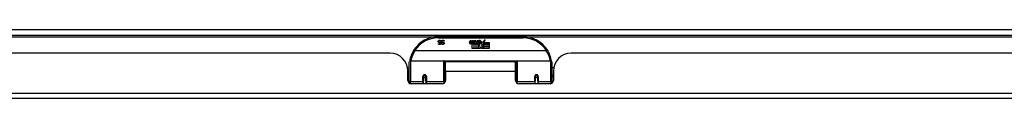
# Model space of a CAD drawing. Header units: inches. Extents: x 27 to 746, y 82 to 342.
# Tile 10 of 256: x 44.49 to 61.83, y 81.86 to 83.08. Entities that reach past the tile are written whole.
import ezdxf

# ---------------------------------------------------------------- set-up
doc = ezdxf.new("R2010")
doc.units = ezdxf.units.IN
doc.header["$MEASUREMENT"] = 0
doc.layers.add('Visible Edges(ANSI)', color=7, linetype='Continuous', lineweight=25)
doc.layers.add('Visible Tangent Edges(ANSI)', color=7, linetype='Continuous', lineweight=25)

msp = doc.modelspace()

# ---------------------------------------------------------------- linework, layer by layer
at = {"layer": 'Visible Edges(ANSI)'}
for p, q in [((27.255, 82.982), (99.057, 82.982)), ((53.354, 82.952), (51.858, 82.952)), ((51.909, 82.872), (51.908, 82.872)), ((51.909, 82.884), (51.909, 82.872)), ((51.963, 82.884), (51.963, 82.872)), ((51.963, 82.872), (51.963, 82.872)), ((52.413, 82.849), (52.42, 82.883)), ((52.42, 82.883), (52.433, 82.883)), ((52.433, 82.883), (52.427, 82.849)), ((52.449, 82.861), (52.453, 82.883)), ((52.453, 82.883), (52.467, 82.883)), ((52.467, 82.883), (52.461, 82.849)), ((52.483, 82.861), (52.487, 82.883)), ((52.487, 82.883), (52.501, 82.883)), ((52.501, 82.883), (52.491, 82.829)), ((52.507, 82.883), (52.524, 82.883)), ((52.521, 82.855), (52.507, 82.883)), ((52.524, 82.883), (52.531, 82.864)), ((52.531, 82.864), (52.534, 82.864)), ((52.534, 82.864), (52.547, 82.883)), ((52.563, 82.883), (52.539, 82.855)), ((52.547, 82.883), (52.563, 82.883)), ((52.569, 82.872), (52.569, 82.881)), ((52.609, 82.822), (52.641, 82.866)), ((52.641, 82.866), (52.643, 82.851)), ((52.643, 82.851), (52.686, 82.898)), ((52.686, 82.898), (52.662, 82.85)), ((53.763, 82.706), (51.449, 82.706)), ((51.864, 82.832), (51.864, 82.832)), ((51.864, 82.82), (51.864, 82.832)), ((51.918, 82.832), (51.918, 82.832)), ((51.918, 82.82), (51.918, 82.832)), ((52.459, 82.745), (52.459, 82.824)), ((52.488, 82.745), (52.459, 82.745)), ((52.476, 82.832), (52.476, 82.826)), ((52.476, 82.826), (52.488, 82.826)), ((52.48, 82.838), (52.477, 82.838)), ((52.48, 82.829), (52.48, 82.838)), ((52.491, 82.829), (52.48, 82.829)), ((52.488, 82.826), (52.488, 82.745)), ((52.492, 82.826), (52.515, 82.826)), ((52.492, 82.745), (52.492, 82.826)), ((52.522, 82.745), (52.492, 82.745)), ((52.497, 82.829), (52.521, 82.855)), ((52.513, 82.829), (52.497, 82.829)), ((52.526, 82.847), (52.513, 82.829)), ((52.515, 82.826), (52.522, 82.836)), ((52.522, 82.836), (52.522, 82.745)), ((52.528, 82.847), (52.526, 82.847)), ((52.526, 82.843), (52.534, 82.826)), ((52.526, 82.745), (52.526, 82.843)), ((52.593, 82.745), (52.526, 82.745)), ((52.536, 82.829), (52.528, 82.847)), ((52.534, 82.826), (52.556, 82.826)), ((52.552, 82.829), (52.536, 82.829)), ((52.539, 82.855), (52.552, 82.829)), ((52.556, 82.826), (52.556, 82.746)), ((52.556, 82.746), (52.593, 82.795)), ((52.562, 82.86), (52.599, 82.86)), ((52.593, 82.795), (52.572, 82.825)), ((52.597, 82.851), (52.573, 82.851)), ((52.607, 82.771), (52.593, 82.745)), ((52.602, 82.833), (52.609, 82.822)), ((52.625, 82.745), (52.607, 82.771)), ((52.643, 82.827), (52.623, 82.799)), ((52.623, 82.799), (52.66, 82.746)), ((52.759, 82.745), (52.625, 82.745)), ((52.645, 82.817), (52.643, 82.827)), ((52.66, 82.847), (52.645, 82.817)), ((52.66, 82.818), (52.66, 82.847)), ((52.759, 82.818), (52.66, 82.818)), ((52.66, 82.813), (52.759, 82.813)), ((52.66, 82.781), (52.66, 82.813)), ((52.759, 82.781), (52.66, 82.781)), ((52.66, 82.777), (52.759, 82.777)), ((52.66, 82.746), (52.66, 82.777)), ((52.662, 82.85), (52.759, 82.85)), ((52.759, 82.85), (52.759, 82.818)), ((52.759, 82.813), (52.759, 82.781)), ((52.759, 82.777), (52.759, 82.745)), ((51.013, 82.662), (33.098, 82.662)), ((51.371, 82.527), (51.96, 82.527)), ((53.251, 82.527), (53.841, 82.527)), ((72.114, 82.662), (54.199, 82.662)), ((51.32, 82.402), (51.351, 82.402)), ((51.325, 82.184), (51.325, 82.35)), ((51.351, 82.177), (51.351, 82.507)), ((51.976, 82.511), (51.976, 82.174)), ((51.976, 82.435), (51.99, 82.435)), ((51.99, 82.339), (51.99, 82.507)), ((53.221, 82.507), (51.99, 82.507)), ((53.221, 82.339), (53.221, 82.507)), ((53.236, 82.435), (53.221, 82.435)), ((53.236, 82.174), (53.236, 82.511)), ((53.861, 82.507), (53.861, 82.177)), ((53.891, 82.402), (53.861, 82.402)), ((53.887, 82.35), (53.887, 82.184)), ((51.325, 82.276), (51.351, 82.276)), ((51.351, 82.243), (51.325, 82.243)), ((51.351, 82.177), (51.351, 82.135)), ((51.6, 82.259), (51.602, 82.259)), ((51.6, 82.255), (51.6, 82.168)), ((51.602, 82.252), (51.6, 82.252)), ((51.6, 82.125), (51.6, 82.168)), ((51.602, 82.259), (51.602, 82.255)), ((51.606, 82.243), (51.603, 82.243)), ((51.64, 82.243), (51.637, 82.243)), ((51.641, 82.251), (51.643, 82.25)), ((51.643, 82.168), (51.643, 82.255)), ((51.643, 82.168), (51.643, 82.125)), ((51.976, 82.244), (51.99, 82.244)), ((51.976, 82.146), (51.976, 82.174)), ((51.99, 82.339), (51.99, 82.184)), ((53.221, 82.184), (53.221, 82.339)), ((53.236, 82.244), (53.221, 82.244)), ((53.236, 82.174), (53.236, 82.146)), ((53.568, 82.255), (53.568, 82.168)), ((53.571, 82.251), (53.568, 82.25)), ((53.568, 82.125), (53.568, 82.168)), ((53.574, 82.243), (53.572, 82.243)), ((53.608, 82.243), (53.606, 82.243)), ((53.611, 82.259), (53.609, 82.259)), ((53.61, 82.255), (53.61, 82.259)), ((53.61, 82.252), (53.612, 82.252)), ((53.612, 82.168), (53.612, 82.255)), ((53.612, 82.168), (53.612, 82.125)), ((53.887, 82.276), (53.861, 82.276)), ((53.887, 82.243), (53.861, 82.243)), ((53.861, 82.135), (53.861, 82.177)), ((51.931, 82.125), (51.384, 82.125)), ((53.828, 82.125), (53.28, 82.125)), ((98.959, 81.862), (27.354, 81.862))]:
    msp.add_line(p, q, dxfattribs=at)
at = {"layer": 'Visible Edges(ANSI)', "flags": 128}
for points in [[(51.861, 82.868), (51.861, 82.868), (51.861, 82.869), (51.861, 82.87), (51.861, 82.871), (51.861, 82.871), (51.861, 82.872), (51.861, 82.873), (51.862, 82.873), (51.862, 82.874), (51.862, 82.875), (51.862, 82.875), (51.862, 82.876), (51.863, 82.877), (51.863, 82.877), (51.863, 82.878), (51.864, 82.879), (51.864, 82.879), (51.864, 82.88), (51.865, 82.88), (51.865, 82.881), (51.866, 82.881), (51.866, 82.882), (51.867, 82.882), (51.867, 82.883)], [(51.875, 82.85), (51.874, 82.85), (51.873, 82.851), (51.871, 82.851), (51.87, 82.852), (51.869, 82.852), (51.869, 82.853), (51.868, 82.853), (51.867, 82.854), (51.866, 82.855), (51.865, 82.855), (51.865, 82.856), (51.864, 82.857), (51.864, 82.857), (51.863, 82.858), (51.863, 82.859), (51.862, 82.86), (51.862, 82.861), (51.862, 82.862), (51.861, 82.863), (51.861, 82.864), (51.861, 82.865), (51.861, 82.866), (51.861, 82.867), (51.861, 82.868)], [(51.867, 82.883), (51.868, 82.883), (51.868, 82.884), (51.869, 82.884), (51.87, 82.885), (51.87, 82.885), (51.871, 82.886), (51.871, 82.886), (51.872, 82.886), (51.873, 82.887), (51.873, 82.887), (51.874, 82.887), (51.875, 82.888), (51.876, 82.888), (51.876, 82.888), (51.877, 82.888), (51.878, 82.889), (51.879, 82.889), (51.88, 82.889), (51.881, 82.889), (51.882, 82.889), (51.883, 82.889), (51.884, 82.889), (51.885, 82.889), (51.886, 82.889)], [(51.886, 82.881), (51.885, 82.881), (51.884, 82.881), (51.883, 82.881), (51.882, 82.881), (51.881, 82.881), (51.88, 82.88), (51.879, 82.88), (51.878, 82.88), (51.877, 82.879), (51.876, 82.879), (51.875, 82.878), (51.875, 82.878), (51.874, 82.877), (51.873, 82.877), (51.873, 82.876), (51.872, 82.875), (51.872, 82.875), (51.872, 82.874), (51.871, 82.873), (51.871, 82.873), (51.871, 82.872), (51.871, 82.871), (51.871, 82.87), (51.871, 82.869)], [(51.871, 82.869), (51.871, 82.869), (51.871, 82.868), (51.871, 82.867), (51.871, 82.867), (51.871, 82.866), (51.871, 82.865), (51.871, 82.865), (51.872, 82.864), (51.872, 82.864), (51.872, 82.863), (51.872, 82.863), (51.873, 82.862), (51.873, 82.862), (51.873, 82.862), (51.874, 82.861), (51.874, 82.861), (51.875, 82.86), (51.875, 82.86), (51.876, 82.86), (51.877, 82.859), (51.877, 82.859), (51.878, 82.859), (51.879, 82.859), (51.879, 82.858)], [(51.886, 82.889), (51.887, 82.889), (51.888, 82.889), (51.889, 82.889), (51.891, 82.889), (51.892, 82.889), (51.893, 82.889), (51.894, 82.889), (51.895, 82.889), (51.896, 82.888), (51.897, 82.888), (51.898, 82.888), (51.899, 82.888), (51.9, 82.887), (51.901, 82.887), (51.901, 82.887), (51.902, 82.887), (51.903, 82.886), (51.904, 82.886), (51.905, 82.886), (51.906, 82.885), (51.907, 82.885), (51.907, 82.884), (51.908, 82.884), (51.909, 82.884)], [(51.908, 82.872), (51.907, 82.873), (51.907, 82.873), (51.906, 82.874), (51.905, 82.875), (51.904, 82.875), (51.903, 82.876), (51.902, 82.876), (51.902, 82.877), (51.901, 82.877), (51.9, 82.878), (51.899, 82.878), (51.898, 82.879), (51.897, 82.879), (51.896, 82.879), (51.895, 82.88), (51.894, 82.88), (51.893, 82.88), (51.892, 82.881), (51.891, 82.881), (51.89, 82.881), (51.889, 82.881), (51.888, 82.881), (51.887, 82.881), (51.886, 82.881)], [(51.915, 82.868), (51.915, 82.868), (51.915, 82.869), (51.915, 82.87), (51.915, 82.871), (51.915, 82.871), (51.915, 82.872), (51.916, 82.873), (51.916, 82.873), (51.916, 82.874), (51.916, 82.875), (51.916, 82.875), (51.917, 82.876), (51.917, 82.877), (51.917, 82.877), (51.918, 82.878), (51.918, 82.879), (51.918, 82.879), (51.919, 82.88), (51.919, 82.88), (51.92, 82.881), (51.92, 82.881), (51.92, 82.882), (51.921, 82.882), (51.921, 82.883)], [(51.929, 82.85), (51.928, 82.85), (51.927, 82.851), (51.926, 82.851), (51.925, 82.852), (51.924, 82.852), (51.923, 82.853), (51.922, 82.853), (51.921, 82.854), (51.92, 82.855), (51.92, 82.855), (51.919, 82.856), (51.918, 82.857), (51.918, 82.857), (51.917, 82.858), (51.917, 82.859), (51.917, 82.86), (51.916, 82.861), (51.916, 82.862), (51.916, 82.863), (51.915, 82.864), (51.915, 82.865), (51.915, 82.866), (51.915, 82.867), (51.915, 82.868)], [(51.921, 82.883), (51.922, 82.883), (51.923, 82.884), (51.923, 82.884), (51.924, 82.885), (51.924, 82.885), (51.925, 82.886), (51.926, 82.886), (51.926, 82.886), (51.927, 82.887), (51.928, 82.887), (51.928, 82.887), (51.929, 82.888), (51.93, 82.888), (51.931, 82.888), (51.931, 82.888), (51.932, 82.889), (51.933, 82.889), (51.934, 82.889), (51.935, 82.889), (51.936, 82.889), (51.937, 82.889), (51.938, 82.889), (51.939, 82.889), (51.94, 82.889)], [(51.941, 82.881), (51.939, 82.881), (51.938, 82.881), (51.937, 82.881), (51.936, 82.881), (51.935, 82.881), (51.934, 82.88), (51.933, 82.88), (51.932, 82.88), (51.931, 82.879), (51.93, 82.879), (51.93, 82.878), (51.929, 82.878), (51.928, 82.877), (51.928, 82.877), (51.927, 82.876), (51.927, 82.875), (51.926, 82.875), (51.926, 82.874), (51.926, 82.873), (51.925, 82.873), (51.925, 82.872), (51.925, 82.871), (51.925, 82.87), (51.925, 82.869)], [(51.925, 82.869), (51.925, 82.869), (51.925, 82.868), (51.925, 82.867), (51.925, 82.867), (51.925, 82.866), (51.925, 82.865), (51.926, 82.865), (51.926, 82.864), (51.926, 82.864), (51.926, 82.863), (51.927, 82.863), (51.927, 82.862), (51.927, 82.862), (51.928, 82.862), (51.928, 82.861), (51.929, 82.861), (51.929, 82.86), (51.93, 82.86), (51.93, 82.86), (51.931, 82.859), (51.931, 82.859), (51.932, 82.859), (51.933, 82.859), (51.934, 82.858)], [(51.94, 82.889), (51.941, 82.889), (51.942, 82.889), (51.944, 82.889), (51.945, 82.889), (51.946, 82.889), (51.947, 82.889), (51.948, 82.889), (51.949, 82.889), (51.95, 82.888), (51.951, 82.888), (51.952, 82.888), (51.953, 82.888), (51.954, 82.887), (51.955, 82.887), (51.956, 82.887), (51.957, 82.887), (51.957, 82.886), (51.958, 82.886), (51.959, 82.886), (51.96, 82.885), (51.961, 82.885), (51.962, 82.884), (51.962, 82.884), (51.963, 82.884)], [(51.963, 82.872), (51.962, 82.873), (51.961, 82.873), (51.96, 82.874), (51.959, 82.875), (51.958, 82.875), (51.958, 82.876), (51.957, 82.876), (51.956, 82.877), (51.955, 82.877), (51.954, 82.878), (51.953, 82.878), (51.952, 82.879), (51.951, 82.879), (51.95, 82.879), (51.949, 82.88), (51.948, 82.88), (51.947, 82.88), (51.946, 82.881), (51.945, 82.881), (51.944, 82.881), (51.943, 82.881), (51.942, 82.881), (51.942, 82.881), (51.941, 82.881)], [(51.431, 82.719), (51.431, 82.719), (51.431, 82.719), (51.431, 82.718), (51.431, 82.718), (51.432, 82.718), (51.432, 82.717), (51.432, 82.717), (51.433, 82.717), (51.433, 82.716), (51.434, 82.716), (51.435, 82.715), (51.435, 82.715), (51.436, 82.714), (51.437, 82.714), (51.438, 82.713), (51.439, 82.712), (51.44, 82.712), (51.441, 82.711), (51.442, 82.71), (51.443, 82.71), (51.444, 82.709), (51.445, 82.708), (51.446, 82.707), (51.447, 82.707)], [(51.449, 82.706), (51.449, 82.706), (51.449, 82.706), (51.449, 82.706), (51.449, 82.706), (51.448, 82.706), (51.448, 82.706), (51.448, 82.706), (51.448, 82.706), (51.448, 82.706), (51.448, 82.706), (51.448, 82.706), (51.448, 82.706), (51.448, 82.706), (51.448, 82.706), (51.448, 82.706), (51.448, 82.706), (51.447, 82.707), (51.447, 82.707), (51.447, 82.707), (51.447, 82.707), (51.447, 82.707), (51.447, 82.707), (51.447, 82.707), (51.447, 82.707)], [(51.864, 82.832), (51.865, 82.831), (51.865, 82.831), (51.866, 82.83), (51.867, 82.83), (51.867, 82.829), (51.868, 82.829), (51.869, 82.828), (51.87, 82.828), (51.87, 82.828), (51.871, 82.827), (51.872, 82.827), (51.873, 82.826), (51.874, 82.826), (51.875, 82.826), (51.876, 82.825), (51.876, 82.825), (51.877, 82.825), (51.878, 82.825), (51.879, 82.824), (51.88, 82.824), (51.881, 82.824), (51.882, 82.824), (51.883, 82.824), (51.884, 82.824)], [(51.885, 82.816), (51.884, 82.816), (51.883, 82.816), (51.882, 82.816), (51.881, 82.816), (51.88, 82.816), (51.879, 82.816), (51.878, 82.816), (51.877, 82.816), (51.876, 82.817), (51.875, 82.817), (51.874, 82.817), (51.873, 82.817), (51.872, 82.817), (51.872, 82.817), (51.871, 82.818), (51.87, 82.818), (51.869, 82.818), (51.868, 82.818), (51.867, 82.819), (51.867, 82.819), (51.866, 82.819), (51.865, 82.82), (51.864, 82.82), (51.864, 82.82)], [(51.889, 82.846), (51.889, 82.846), (51.888, 82.846), (51.888, 82.847), (51.887, 82.847), (51.887, 82.847), (51.886, 82.847), (51.885, 82.847), (51.885, 82.847), (51.884, 82.848), (51.883, 82.848), (51.883, 82.848), (51.882, 82.848), (51.881, 82.848), (51.881, 82.848), (51.88, 82.849), (51.879, 82.849), (51.879, 82.849), (51.878, 82.849), (51.877, 82.849), (51.877, 82.849), (51.876, 82.849), (51.876, 82.85), (51.875, 82.85), (51.875, 82.85)], [(51.879, 82.858), (51.88, 82.858), (51.88, 82.858), (51.881, 82.858), (51.881, 82.858), (51.882, 82.858), (51.882, 82.858), (51.883, 82.857), (51.883, 82.857), (51.884, 82.857), (51.884, 82.857), (51.885, 82.857), (51.885, 82.857), (51.886, 82.857), (51.886, 82.857), (51.887, 82.857), (51.887, 82.856), (51.888, 82.856), (51.888, 82.856), (51.889, 82.856), (51.89, 82.856), (51.89, 82.856), (51.891, 82.856), (51.891, 82.855), (51.892, 82.855)], [(51.884, 82.824), (51.885, 82.824), (51.886, 82.824), (51.887, 82.824), (51.888, 82.824), (51.889, 82.825), (51.89, 82.825), (51.891, 82.825), (51.892, 82.825), (51.892, 82.826), (51.893, 82.826), (51.894, 82.827), (51.895, 82.827), (51.895, 82.828), (51.896, 82.828), (51.896, 82.829), (51.897, 82.829), (51.897, 82.83), (51.898, 82.831), (51.898, 82.831), (51.898, 82.832), (51.898, 82.833), (51.899, 82.834), (51.899, 82.834), (51.899, 82.835)], [(51.908, 82.836), (51.908, 82.835), (51.908, 82.833), (51.908, 82.832), (51.908, 82.831), (51.907, 82.829), (51.907, 82.828), (51.906, 82.827), (51.905, 82.826), (51.905, 82.825), (51.904, 82.824), (51.903, 82.823), (51.902, 82.822), (51.901, 82.821), (51.899, 82.82), (51.898, 82.819), (51.897, 82.818), (51.895, 82.818), (51.894, 82.817), (51.893, 82.817), (51.891, 82.817), (51.89, 82.816), (51.888, 82.816), (51.886, 82.816), (51.885, 82.816)], [(51.899, 82.835), (51.899, 82.836), (51.899, 82.837), (51.898, 82.837), (51.898, 82.838), (51.898, 82.839), (51.898, 82.839), (51.898, 82.84), (51.898, 82.84), (51.897, 82.841), (51.897, 82.841), (51.897, 82.842), (51.896, 82.842), (51.896, 82.843), (51.895, 82.843), (51.895, 82.844), (51.894, 82.844), (51.894, 82.844), (51.893, 82.845), (51.893, 82.845), (51.892, 82.845), (51.891, 82.845), (51.891, 82.846), (51.89, 82.846), (51.889, 82.846)], [(51.892, 82.855), (51.893, 82.855), (51.893, 82.855), (51.894, 82.855), (51.894, 82.855), (51.895, 82.854), (51.896, 82.854), (51.896, 82.854), (51.897, 82.854), (51.897, 82.853), (51.898, 82.853), (51.898, 82.853), (51.899, 82.853), (51.899, 82.853), (51.9, 82.852), (51.9, 82.852), (51.901, 82.852), (51.901, 82.851), (51.901, 82.851), (51.902, 82.851), (51.902, 82.85), (51.903, 82.85), (51.903, 82.85), (51.903, 82.849), (51.904, 82.849)], [(51.904, 82.849), (51.904, 82.849), (51.905, 82.848), (51.905, 82.848), (51.905, 82.847), (51.905, 82.847), (51.906, 82.846), (51.906, 82.846), (51.906, 82.845), (51.907, 82.845), (51.907, 82.844), (51.907, 82.844), (51.907, 82.843), (51.907, 82.843), (51.908, 82.842), (51.908, 82.842), (51.908, 82.841), (51.908, 82.841), (51.908, 82.84), (51.908, 82.839), (51.908, 82.839), (51.908, 82.838), (51.908, 82.837), (51.908, 82.837), (51.908, 82.836)], [(51.918, 82.832), (51.919, 82.831), (51.92, 82.831), (51.92, 82.83), (51.921, 82.83), (51.922, 82.829), (51.922, 82.829), (51.923, 82.828), (51.924, 82.828), (51.925, 82.828), (51.925, 82.827), (51.926, 82.827), (51.927, 82.826), (51.928, 82.826), (51.929, 82.826), (51.93, 82.825), (51.931, 82.825), (51.932, 82.825), (51.933, 82.825), (51.933, 82.824), (51.934, 82.824), (51.935, 82.824), (51.936, 82.824), (51.937, 82.824), (51.938, 82.824)], [(51.939, 82.816), (51.938, 82.816), (51.937, 82.816), (51.936, 82.816), (51.935, 82.816), (51.934, 82.816), (51.933, 82.816), (51.932, 82.816), (51.931, 82.816), (51.93, 82.817), (51.929, 82.817), (51.929, 82.817), (51.928, 82.817), (51.927, 82.817), (51.926, 82.817), (51.925, 82.818), (51.924, 82.818), (51.923, 82.818), (51.923, 82.818), (51.922, 82.819), (51.921, 82.819), (51.92, 82.819), (51.919, 82.82), (51.919, 82.82), (51.918, 82.82)], [(51.944, 82.846), (51.943, 82.846), (51.943, 82.846), (51.942, 82.847), (51.941, 82.847), (51.941, 82.847), (51.94, 82.847), (51.94, 82.847), (51.939, 82.847), (51.938, 82.848), (51.938, 82.848), (51.937, 82.848), (51.936, 82.848), (51.936, 82.848), (51.935, 82.848), (51.934, 82.849), (51.934, 82.849), (51.933, 82.849), (51.932, 82.849), (51.932, 82.849), (51.931, 82.849), (51.931, 82.849), (51.93, 82.85), (51.93, 82.85), (51.929, 82.85)], [(51.934, 82.858), (51.934, 82.858), (51.935, 82.858), (51.935, 82.858), (51.936, 82.858), (51.936, 82.858), (51.937, 82.858), (51.937, 82.857), (51.938, 82.857), (51.938, 82.857), (51.939, 82.857), (51.939, 82.857), (51.94, 82.857), (51.94, 82.857), (51.941, 82.857), (51.941, 82.857), (51.942, 82.856), (51.942, 82.856), (51.943, 82.856), (51.943, 82.856), (51.944, 82.856), (51.944, 82.856), (51.945, 82.856), (51.946, 82.855), (51.946, 82.855)], [(51.938, 82.824), (51.939, 82.824), (51.94, 82.824), (51.941, 82.824), (51.942, 82.824), (51.943, 82.825), (51.944, 82.825), (51.945, 82.825), (51.946, 82.825), (51.947, 82.826), (51.947, 82.826), (51.948, 82.827), (51.949, 82.827), (51.949, 82.828), (51.95, 82.828), (51.951, 82.829), (51.951, 82.829), (51.952, 82.83), (51.952, 82.831), (51.952, 82.831), (51.952, 82.832), (51.953, 82.833), (51.953, 82.834), (51.953, 82.834), (51.953, 82.835)], [(51.963, 82.836), (51.963, 82.835), (51.963, 82.833), (51.962, 82.832), (51.962, 82.831), (51.962, 82.829), (51.961, 82.828), (51.96, 82.827), (51.96, 82.826), (51.959, 82.825), (51.958, 82.824), (51.957, 82.823), (51.956, 82.822), (51.955, 82.821), (51.954, 82.82), (51.952, 82.819), (51.951, 82.818), (51.95, 82.818), (51.948, 82.817), (51.947, 82.817), (51.945, 82.817), (51.944, 82.816), (51.942, 82.816), (51.941, 82.816), (51.939, 82.816)], [(51.953, 82.835), (51.953, 82.836), (51.953, 82.837), (51.953, 82.837), (51.953, 82.838), (51.952, 82.839), (51.952, 82.839), (51.952, 82.84), (51.952, 82.84), (51.952, 82.841), (51.951, 82.841), (51.951, 82.842), (51.951, 82.842), (51.95, 82.843), (51.95, 82.843), (51.949, 82.844), (51.949, 82.844), (51.948, 82.844), (51.948, 82.845), (51.947, 82.845), (51.946, 82.845), (51.946, 82.845), (51.945, 82.846), (51.944, 82.846), (51.944, 82.846)], [(51.946, 82.855), (51.947, 82.855), (51.948, 82.855), (51.948, 82.855), (51.949, 82.855), (51.949, 82.854), (51.95, 82.854), (51.95, 82.854), (51.951, 82.854), (51.951, 82.853), (51.952, 82.853), (51.952, 82.853), (51.953, 82.853), (51.953, 82.853), (51.954, 82.852), (51.954, 82.852), (51.955, 82.852), (51.955, 82.851), (51.956, 82.851), (51.956, 82.851), (51.957, 82.85), (51.957, 82.85), (51.957, 82.85), (51.958, 82.849), (51.958, 82.849)], [(51.958, 82.849), (51.958, 82.849), (51.959, 82.848), (51.959, 82.848), (51.959, 82.847), (51.96, 82.847), (51.96, 82.846), (51.96, 82.846), (51.961, 82.845), (51.961, 82.845), (51.961, 82.844), (51.961, 82.844), (51.961, 82.843), (51.962, 82.843), (51.962, 82.842), (51.962, 82.842), (51.962, 82.841), (51.962, 82.841), (51.962, 82.84), (51.962, 82.839), (51.963, 82.839), (51.963, 82.838), (51.963, 82.837), (51.963, 82.837), (51.963, 82.836)], [(53.765, 82.707), (53.765, 82.707), (53.765, 82.707), (53.765, 82.707), (53.764, 82.707), (53.764, 82.707), (53.764, 82.707), (53.764, 82.707), (53.764, 82.706), (53.764, 82.706), (53.764, 82.706), (53.764, 82.706), (53.764, 82.706), (53.764, 82.706), (53.764, 82.706), (53.764, 82.706), (53.763, 82.706), (53.763, 82.706), (53.763, 82.706), (53.763, 82.706), (53.763, 82.706), (53.763, 82.706), (53.763, 82.706), (53.763, 82.706), (53.763, 82.706)], [(53.78, 82.719), (53.78, 82.719), (53.78, 82.719), (53.78, 82.718), (53.78, 82.718), (53.78, 82.718), (53.78, 82.717), (53.779, 82.717), (53.779, 82.717), (53.778, 82.716), (53.778, 82.716), (53.777, 82.715), (53.776, 82.715), (53.775, 82.714), (53.775, 82.714), (53.774, 82.713), (53.773, 82.712), (53.772, 82.712), (53.771, 82.711), (53.77, 82.71), (53.769, 82.71), (53.768, 82.709), (53.767, 82.708), (53.766, 82.707), (53.765, 82.707)], [(51.357, 82.526), (51.357, 82.526), (51.357, 82.526), (51.357, 82.526), (51.357, 82.525), (51.357, 82.525), (51.357, 82.525), (51.357, 82.525), (51.357, 82.524), (51.357, 82.524), (51.357, 82.524), (51.357, 82.524), (51.357, 82.524), (51.357, 82.523), (51.357, 82.523), (51.357, 82.523), (51.357, 82.523), (51.357, 82.523), (51.357, 82.522), (51.357, 82.522), (51.357, 82.522), (51.357, 82.522), (51.357, 82.522), (51.357, 82.521), (51.357, 82.521)], [(53.855, 82.521), (53.855, 82.521), (53.855, 82.522), (53.855, 82.522), (53.855, 82.522), (53.855, 82.522), (53.855, 82.522), (53.855, 82.523), (53.855, 82.523), (53.855, 82.523), (53.855, 82.523), (53.855, 82.523), (53.855, 82.524), (53.855, 82.524), (53.855, 82.524), (53.854, 82.524), (53.854, 82.524), (53.854, 82.525), (53.854, 82.525), (53.854, 82.525), (53.854, 82.525), (53.854, 82.526), (53.854, 82.526), (53.854, 82.526), (53.854, 82.526)], [(51.6, 82.255), (51.6, 82.257), (51.601, 82.26), (51.601, 82.263), (51.603, 82.265), (51.604, 82.267), (51.606, 82.27), (51.608, 82.272), (51.61, 82.273), (51.613, 82.275), (51.616, 82.276), (51.619, 82.276), (51.622, 82.276), (51.625, 82.276), (51.627, 82.276), (51.63, 82.275), (51.633, 82.273), (51.635, 82.272), (51.637, 82.27), (51.639, 82.267), (51.641, 82.265), (51.642, 82.263), (51.643, 82.26), (51.643, 82.257), (51.643, 82.255)], [(51.99, 82.206), (51.99, 82.206), (51.99, 82.206), (51.99, 82.207), (51.99, 82.207), (51.99, 82.207), (51.99, 82.207), (51.99, 82.207), (51.99, 82.207), (51.99, 82.207), (51.99, 82.207), (51.99, 82.207), (51.99, 82.207), (51.99, 82.207), (51.99, 82.207), (51.99, 82.207), (51.99, 82.207), (51.99, 82.207), (51.99, 82.207), (51.99, 82.207), (51.99, 82.207), (51.99, 82.208), (51.99, 82.208), (51.99, 82.208), (51.99, 82.208)], [(53.221, 82.208), (53.221, 82.208), (53.221, 82.208), (53.221, 82.208), (53.221, 82.207), (53.221, 82.207), (53.221, 82.207), (53.221, 82.207), (53.221, 82.207), (53.222, 82.207), (53.222, 82.207), (53.222, 82.207), (53.222, 82.207), (53.222, 82.207), (53.222, 82.207), (53.222, 82.207), (53.222, 82.207), (53.222, 82.207), (53.222, 82.207), (53.222, 82.207), (53.222, 82.207), (53.222, 82.207), (53.222, 82.206), (53.222, 82.206), (53.222, 82.206)], [(53.568, 82.255), (53.569, 82.257), (53.569, 82.26), (53.57, 82.263), (53.571, 82.265), (53.573, 82.267), (53.574, 82.27), (53.576, 82.272), (53.579, 82.273), (53.581, 82.275), (53.584, 82.276), (53.587, 82.276), (53.59, 82.276), (53.593, 82.276), (53.596, 82.276), (53.599, 82.275), (53.601, 82.273), (53.604, 82.272), (53.606, 82.27), (53.608, 82.267), (53.609, 82.265), (53.61, 82.263), (53.611, 82.26), (53.612, 82.257), (53.612, 82.255)]]:
    msp.add_lwpolyline(points, dxfattribs=at)
at = {"layer": 'Visible Edges(ANSI)'}
for centre in [(51.622, 82.255), (53.59, 82.255)]:
    msp.add_circle(centre, 0.0197, dxfattribs=at)
for centre, radius, start, end in [((51.858, 82.445), 0.507, 90, 147.3142), ((52.587, 82.823), 0.0607, 81.5605, 107.3343), ((52.58, 82.843), 0.0307, 64.6784, 112.5609), ((52.589, 82.862), 0.0096, 343.5261, 64.6784), ((52.593, 82.863), 0.0197, 356.5646, 81.5605), ((52.573, 82.864), 0.0398, 314.1684, 356.5646), ((53.354, 82.445), 0.507, 32.6858, 90), ((51.858, 82.445), 0.507, 147.3142, 170.7932), ((52.441, 82.843), 0.0288, 169, 198.4748), ((52.424, 82.838), 0.0105, 198.4748, 269.6788), ((52.424, 82.852), 0.0246, 269.6788, 333.9508), ((52.439, 82.847), 0.0123, 169.9922, 203.5487), ((52.433, 82.844), 0.006, 203.5487, 276.1027), ((52.433, 82.851), 0.0126, 276.1027, 327.6083), ((52.404, 82.868), 0.0465, 328.5584, 350.8257), ((52.475, 82.843), 0.0288, 183.6169, 196.9928), ((52.457, 82.837), 0.0101, 196.9928, 269.4776), ((52.457, 82.851), 0.024, 269.4776, 327.4114), ((52.459, 82.848), 0.024, 268.7952, 316.5849), ((52.473, 82.847), 0.0123, 170, 203.5571), ((52.467, 82.844), 0.006, 203.5571, 276.03), ((52.466, 82.851), 0.0126, 276.03, 327.5992), ((52.438, 82.869), 0.0465, 327.5992, 350), ((52.588, 82.848), 0.0282, 156.1555, 203.8445), ((52.576, 82.843), 0.0152, 203.8445, 265.0802), ((52.581, 82.846), 0.00955, 151.4547, 231.1652), ((52.58, 82.857), 0.033, 257.079, 313.1785), ((52.58, 82.857), 0.0299, 260.4085, 314.1684), ((52.582, 82.847), 0.0109, 231.1652, 289.3797), ((52.58, 82.853), 0.0168, 289.3797, 352.9975), ((53.354, 82.445), 0.507, 9.2068, 32.6858), ((51.013, 82.35), 0.312, 0, 90), ((51.371, 82.507), 0.0197, 90, 180), ((51.96, 82.511), 0.0157, 0, 90), ((53.251, 82.511), 0.0157, 90, 180), ((53.841, 82.507), 0.0197, 0, 90), ((54.199, 82.35), 0.312, 90, 180), ((51.384, 82.184), 0.0591, 180, 270), ((51.622, 82.255), 0.0217, 180, 348.1708), ((51.931, 82.184), 0.0591, 270, 0), ((53.28, 82.184), 0.0591, 180, 270), ((53.59, 82.255), 0.0217, 191.8292, 0), ((53.828, 82.184), 0.0591, 270, 0)]:
    msp.add_arc(centre, radius, start, end, dxfattribs=at)
at = {"layer": 'Visible Tangent Edges(ANSI)'}
for p, q in [((27.255, 83.081), (98.29, 83.081)), ((32.285, 82.951), (51.826, 82.951)), ((51.858, 82.932), (51.858, 82.952)), ((51.858, 82.932), (53.354, 82.932)), ((53.354, 82.932), (53.354, 82.952)), ((53.386, 82.951), (72.927, 82.951)), ((51.371, 82.527), (51.371, 82.158)), ((51.96, 82.158), (51.96, 82.527)), ((53.238, 82.519), (51.974, 82.519)), ((53.251, 82.527), (53.251, 82.158)), ((53.841, 82.158), (53.841, 82.527)), ((51.59, 82.158), (51.59, 82.25)), ((51.653, 82.25), (51.653, 82.158)), ((53.221, 82.339), (51.99, 82.339)), ((53.559, 82.158), (53.559, 82.25)), ((53.622, 82.25), (53.622, 82.158)), ((51.371, 82.127), (51.371, 82.158)), ((51.59, 82.158), (51.371, 82.158)), ((51.59, 82.158), (51.59, 82.125)), ((51.96, 82.158), (51.653, 82.158)), ((51.653, 82.125), (51.653, 82.158)), ((51.96, 82.158), (51.96, 82.133)), ((53.559, 82.158), (53.251, 82.158)), ((53.251, 82.133), (53.251, 82.158)), ((53.559, 82.158), (53.559, 82.125)), ((53.841, 82.158), (53.622, 82.158)), ((53.622, 82.125), (53.622, 82.158)), ((53.841, 82.158), (53.841, 82.127)), ((27.354, 81.961), (98.959, 81.961))]:
    msp.add_line(p, q, dxfattribs=at)
at = {"layer": 'Visible Tangent Edges(ANSI)', "flags": 128}
for points in [[(51.653, 82.25), (51.653, 82.254), (51.652, 82.258), (51.651, 82.262), (51.649, 82.266), (51.647, 82.27), (51.644, 82.273), (51.641, 82.276), (51.638, 82.278), (51.634, 82.28), (51.63, 82.282), (51.626, 82.283), (51.622, 82.283), (51.617, 82.283), (51.613, 82.282), (51.609, 82.281), (51.605, 82.278), (51.602, 82.276), (51.599, 82.273), (51.596, 82.27), (51.594, 82.266), (51.592, 82.262), (51.591, 82.258), (51.59, 82.254), (51.59, 82.25)], [(51.99, 82.244), (51.989, 82.242), (51.988, 82.239), (51.988, 82.237), (51.987, 82.234), (51.987, 82.232), (51.986, 82.23), (51.986, 82.227), (51.985, 82.225), (51.985, 82.222), (51.984, 82.22), (51.984, 82.218), (51.983, 82.215), (51.983, 82.213), (51.982, 82.21), (51.982, 82.208), (51.981, 82.205), (51.981, 82.203), (51.981, 82.2), (51.98, 82.198), (51.98, 82.196), (51.98, 82.193), (51.979, 82.191), (51.979, 82.188), (51.979, 82.186)], [(53.233, 82.186), (53.233, 82.188), (53.232, 82.191), (53.232, 82.193), (53.232, 82.196), (53.231, 82.198), (53.231, 82.2), (53.231, 82.203), (53.23, 82.205), (53.23, 82.208), (53.229, 82.21), (53.229, 82.213), (53.228, 82.215), (53.228, 82.218), (53.228, 82.22), (53.227, 82.222), (53.227, 82.225), (53.226, 82.227), (53.226, 82.23), (53.225, 82.232), (53.224, 82.234), (53.224, 82.237), (53.223, 82.239), (53.223, 82.242), (53.222, 82.244)], [(53.622, 82.25), (53.621, 82.254), (53.621, 82.258), (53.619, 82.262), (53.618, 82.266), (53.616, 82.27), (53.613, 82.273), (53.61, 82.276), (53.606, 82.278), (53.603, 82.28), (53.599, 82.282), (53.594, 82.283), (53.59, 82.283), (53.586, 82.283), (53.582, 82.282), (53.578, 82.281), (53.574, 82.278), (53.57, 82.276), (53.567, 82.273), (53.565, 82.27), (53.562, 82.266), (53.561, 82.262), (53.56, 82.258), (53.559, 82.254), (53.559, 82.25)]]:
    msp.add_lwpolyline(points, dxfattribs=at)
at = {"layer": 'Visible Tangent Edges(ANSI)'}
for centre, start, end in [((51.858, 82.445), 90, 147.5011), ((53.354, 82.445), 32.4989, 90), ((51.858, 82.441), 147.0552, 169.8777), ((53.354, 82.441), 10.1223, 32.9448)]:
    msp.add_arc(centre, 0.487, start, end, dxfattribs=at)
for centre, major_axis, ratio, start_param, end_param in [((51.377, 82.523), (-0.0194, 0.0031), 0.187438, 0, 0.544489), ((53.835, 82.523), (0.0194, 0.0031), 0.187438, 5.738696, 6.283185), ((51.371, 82.177), (-0.0197, 0), 0.965926, 0, 1.570796), ((51.59, 82.255), (0.00984, 0), 0.476565, 4.712389, 6.283185), ((51.59, 82.168), (0.00984, 0), 0.965926, 4.712389, 6.283185), ((51.653, 82.255), (-0.00984, 0), 0.476565, 0, 1.570796), ((51.653, 82.168), (-0.00984, 0), 0.965926, 0, 1.570796), ((51.96, 82.174), (0.0157, 0), 0.965926, 4.712389, 6.283185), ((53.251, 82.174), (-0.0157, 0), 0.965926, 0, 1.570796), ((53.559, 82.255), (0.00984, 0), 0.476565, 4.712389, 6.283185), ((53.559, 82.168), (0.00984, 0), 0.965926, 4.712389, 6.283185), ((53.622, 82.255), (-0.00984, 0), 0.476565, 0, 1.570796), ((53.622, 82.168), (-0.00984, 0), 0.965926, 0, 1.570796), ((53.841, 82.177), (0.0197, 0), 0.965926, 4.712389, 6.283185)]:
    msp.add_ellipse(centre, major_axis=major_axis, ratio=ratio, start_param=start_param, end_param=end_param, dxfattribs=at)

doc.saveas('drawing.dxf')
